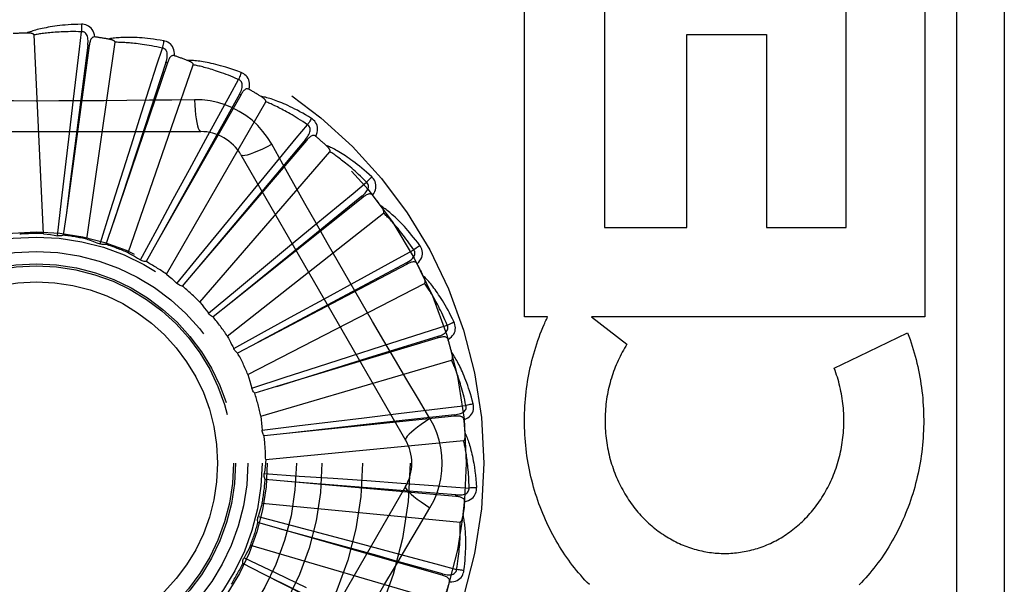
# Model space of a CAD drawing. Header units: inches. Extents: x 0 to 136, y 0 to 88.
# Tile 29 of 60: x 31.174 to 31.793, y 29.421 to 29.775. Entities that reach past the tile are written whole.
import ezdxf

# ---------------------------------------------------------------- set-up
doc = ezdxf.new("R2010")
doc.units = ezdxf.units.IN
doc.header["$LTSCALE"] = 7.48
doc.header["$MEASUREMENT"] = 0
doc.linetypes.add('HIDDEN', pattern=[0.2, 0.1, -0.1])
doc.layers.add('DOOR_ASSEMBLY', color=7, linetype='CONTINUOUS')

msp = doc.modelspace()

# ---------------------------------------------------------------- linework, layer by layer
at = {"layer": 'DOOR_ASSEMBLY', "color": 8, "linetype": 'HIDDEN'}
for p, q in [((31.76253, 29.87189), (31.76253, 29.12189)), ((31.79253, 29.87189), (31.79253, 29.12189)), ((31.49101, 29.58883), (31.49101, 29.79468)), ((31.54116, 29.79468), (31.54116, 29.6449)), ((31.69303, 29.6449), (31.69303, 29.79468)), ((31.74266, 29.79468), (31.74266, 29.58883)), ((31.1886, 29.64106), (31.18266, 29.76589)), ((31.59291, 29.76622), (31.64307, 29.76622)), ((31.59291, 29.6449), (31.59291, 29.76622)), ((31.64307, 29.76622), (31.64307, 29.6449)), ((31.21738, 29.75937), (31.20301, 29.65425)), ((31.21643, 29.7595), (31.21101, 29.71721)), ((31.2158, 29.63759), (31.23359, 29.76129)), ((31.21738, 29.75937), (31.21643, 29.7595)), ((31.26645, 29.74831), (31.23245, 29.64782)), ((31.24186, 29.62904), (31.28273, 29.74713)), ((31.26554, 29.74862), (31.25222, 29.70812)), ((31.26645, 29.74831), (31.26554, 29.74862)), ((31.20485, 29.70391), (31.20741, 29.72551)), ((31.31255, 29.72817), (31.26014, 29.63593)), ((31.31171, 29.72864), (31.29096, 29.6914)), ((31.31255, 29.72817), (31.31171, 29.72864)), ((31.26582, 29.6157), (31.32831, 29.72393)), ((31.21101, 29.71721), (31.20567, 29.6753)), ((31.24365, 29.69622), (31.25026, 29.71695)), ((31.25222, 29.70812), (31.23243, 29.64776)), ((31.08058, 29.70522), (31.28747, 29.70522)), ((31.20238, 29.68285), (31.20485, 29.70391)), ((31.2803, 29.68134), (31.29071, 29.70044)), ((31.23724, 29.67602), (31.24365, 29.69622)), ((31.35399, 29.69967), (31.28507, 29.61901)), ((31.35327, 29.70029), (31.32584, 29.66765)), ((31.35399, 29.69967), (31.35327, 29.70029)), ((31.29096, 29.6914), (31.26011, 29.63588)), ((31.28683, 29.59808), (31.36867, 29.69252)), ((31.31273, 29.69064), (31.41617, 29.51147)), ((31.19992, 29.6617), (31.20238, 29.68285)), ((31.23082, 29.65571), (31.23724, 29.67602)), ((31.27018, 29.66271), (31.2803, 29.68134)), ((31.31347, 29.65979), (31.3273, 29.67657)), ((31.20567, 29.6753), (31.203, 29.6542)), ((31.32584, 29.66765), (31.28504, 29.61896)), ((31.3893, 29.66384), (31.30636, 29.59768)), ((31.3887, 29.66459), (31.35559, 29.63772)), ((31.3893, 29.66384), (31.3887, 29.66459)), ((31.1974, 29.63975), (31.19992, 29.6617)), ((31.26004, 29.64398), (31.27018, 29.66271)), ((31.3, 29.64341), (31.31347, 29.65979)), ((31.20301, 29.65425), (31.20106, 29.64013)), ((31.22419, 29.63464), (31.23082, 29.65571)), ((31.30412, 29.57679), (31.40236, 29.65404)), ((31.23245, 29.64782), (31.22786, 29.63432)), ((31.34196, 29.63235), (31.35872, 29.64621)), ((31.54116, 29.6449), (31.59291, 29.6449)), ((31.64307, 29.6449), (31.69303, 29.6449)), ((31.24954, 29.62455), (31.26004, 29.64398)), ((31.2865, 29.62694), (31.3, 29.64341)), ((31.26014, 29.63593), (31.25308, 29.62354)), ((31.35559, 29.63772), (31.30632, 29.59764)), ((31.32564, 29.61881), (31.34196, 29.63235)), ((31.27251, 29.60984), (31.2865, 29.62694)), ((31.41719, 29.62197), (31.32323, 29.57271)), ((31.41674, 29.62282), (31.37915, 29.60271)), ((31.41719, 29.62197), (31.41674, 29.62282)), ((31.28507, 29.61901), (31.2758, 29.60818)), ((31.30926, 29.6052), (31.32564, 29.61881)), ((31.31708, 29.55262), (31.42815, 29.60988)), ((31.36474, 29.60001), (31.38382, 29.61045)), ((31.29229, 29.59105), (31.30926, 29.6052)), ((31.37915, 29.60271), (31.32317, 29.57268)), ((31.30636, 29.59768), (31.2952, 29.5888)), ((31.34615, 29.58981), (31.36474, 29.60001)), ((31.3275, 29.57954), (31.34615, 29.58981)), ((31.50547, 29.58883), (31.49101, 29.58883)), ((31.53311, 29.58883), (31.55529, 29.57158)), ((31.74266, 29.58883), (31.53311, 29.58883)), ((31.30816, 29.56886), (31.3275, 29.57954)), ((31.70139, 29.56411), (31.73175, 29.57875)), ((31.32323, 29.57271), (31.31059, 29.5661)), ((31.43664, 29.57558), (31.33506, 29.54499)), ((31.38099, 29.56395), (31.4017, 29.57059)), ((31.43637, 29.5765), (31.39565, 29.56387)), ((31.43664, 29.57558), (31.43637, 29.5765)), ((31.30828, 29.56862), (31.30816, 29.56886)), ((31.32522, 29.52643), (31.44513, 29.56164)), ((31.39565, 29.56387), (31.335, 29.54497)), ((31.36081, 29.55745), (31.38099, 29.56395)), ((31.68562, 29.55653), (31.70139, 29.56411)), ((31.34055, 29.55089), (31.36081, 29.55745)), ((31.31953, 29.54407), (31.34055, 29.55089)), ((31.33506, 29.54499), (31.3214, 29.5409)), ((31.39012, 29.52546), (31.41172, 29.52806)), ((31.44688, 29.52731), (31.4045, 29.52261)), ((31.44697, 29.52635), (31.44688, 29.52731)), ((31.4045, 29.52261), (31.34138, 29.51553)), ((31.44697, 29.52635), (31.34143, 29.51554)), ((31.34794, 29.5203), (31.36907, 29.5229)), ((31.36907, 29.5229), (31.39012, 29.52546)), ((31.32602, 29.51757), (31.34794, 29.5203)), ((31.34143, 29.51554), (31.32725, 29.51411)), ((31.32826, 29.49918), (31.45266, 29.51106)), ((31.32736, 29.49033), (31.34941, 29.48885)), ((31.34212, 29.48541), (31.32792, 29.48669)), ((31.4478, 29.47606), (31.34212, 29.48541)), ((31.34941, 29.48885), (31.37065, 29.4874)), ((31.37065, 29.4874), (31.3918, 29.48594)), ((31.3918, 29.48594), (31.4135, 29.48441)), ((31.41617, 29.4823), (31.31273, 29.30314)), ((31.32609, 29.47184), (31.45049, 29.45996)), ((31.4478, 29.47606), (31.44788, 29.47701)), ((31.33709, 29.4557), (31.32339, 29.45964)), ((31.32353, 29.46332), (31.3449, 29.4577)), ((31.43909, 29.42652), (31.33709, 29.4557)), ((31.3449, 29.4577), (31.36549, 29.45226)), ((31.36549, 29.45226), (31.38598, 29.44681)), ((31.38598, 29.44681), (31.40699, 29.4412)), ((31.31878, 29.44541), (31.43869, 29.4102)), ((31.31466, 29.43752), (31.33457, 29.42796)), ((31.32653, 29.42748), (31.31382, 29.43394)), ((31.42116, 29.37952), (31.32653, 29.42748)), ((31.33457, 29.42796), (31.35376, 29.41872)), ((31.43909, 29.42652), (31.43935, 29.42744))]:
    msp.add_line(p, q, dxfattribs=at)
for points in [[(31.21247, 29.7726), (31.21024, 29.77256), (31.20811, 29.77248), (31.20608, 29.77238), (31.20413, 29.77226), (31.20228, 29.77212), (31.20051, 29.77196), (31.19882, 29.77178), (31.19721, 29.77159), (31.19567, 29.77139), (31.1942, 29.77117), (31.1928, 29.77095), (31.19146, 29.77072), (31.19018, 29.77048), (31.18895, 29.77024), (31.18779, 29.77), (31.18667, 29.76975), (31.18561, 29.76949), (31.1846, 29.76923), (31.18363, 29.76897), (31.18272, 29.7687), (31.18184, 29.76844), (31.18101, 29.76817), (31.18022, 29.7679), (31.17946, 29.76763), (31.17874, 29.76736), (31.17806, 29.76709)], [(31.22086, 29.76463), (31.22062, 29.76597), (31.22027, 29.76719), (31.21981, 29.76829), (31.21925, 29.76926), (31.21859, 29.77011), (31.21783, 29.77083), (31.21698, 29.77142), (31.21608, 29.77189), (31.21515, 29.77223), (31.21422, 29.77245), (31.21333, 29.77258), (31.21247, 29.7726)], [(31.21247, 29.7726), (31.21251, 29.77198), (31.21253, 29.77127), (31.21255, 29.77049), (31.21255, 29.76967), (31.21255, 29.7688), (31.21253, 29.76793)], [(31.18266, 29.76589), (31.18261, 29.76606), (31.18254, 29.76621), (31.18242, 29.76634), (31.18227, 29.76645), (31.1821, 29.76655), (31.18191, 29.76664), (31.1817, 29.76671), (31.18149, 29.76678), (31.18126, 29.76684), (31.18102, 29.76689), (31.18078, 29.76693), (31.18052, 29.76697), (31.18025, 29.76701), (31.17998, 29.76704), (31.17969, 29.76706), (31.17939, 29.76708), (31.17908, 29.76709), (31.17876, 29.7671), (31.17846, 29.7671), (31.17816, 29.76709)], [(31.21253, 29.76793), (31.21068, 29.76797), (31.2089, 29.76799), (31.2072, 29.768), (31.20557, 29.76799), (31.20401, 29.76796), (31.20252, 29.76793), (31.20108, 29.76788), (31.1997, 29.76782), (31.19839, 29.76775), (31.19712, 29.76767), (31.19591, 29.76759), (31.19475, 29.7675), (31.19363, 29.7674), (31.19256, 29.7673), (31.19153, 29.7672), (31.19055, 29.76709), (31.18961, 29.76698), (31.1887, 29.76686), (31.18783, 29.76675), (31.18699, 29.76663), (31.18619, 29.76651), (31.18542, 29.76639), (31.18469, 29.76627), (31.18398, 29.76614), (31.1833, 29.76602), (31.18266, 29.76589)], [(31.20741, 29.72551), (31.2112, 29.75696), (31.21253, 29.76793)], [(31.21643, 29.7595), (31.21654, 29.76053), (31.2166, 29.76151), (31.2166, 29.76244), (31.21654, 29.76333), (31.21641, 29.76416), (31.21623, 29.76493), (31.21598, 29.76564), (31.21565, 29.76627), (31.21526, 29.7668), (31.2148, 29.76724), (31.21427, 29.76757), (31.2137, 29.76779), (31.21312, 29.76791), (31.21253, 29.76793)], [(31.22086, 29.76463), (31.2204, 29.76465), (31.21997, 29.76459), (31.21958, 29.76443), (31.21923, 29.7642), (31.21892, 29.76391), (31.21864, 29.76356), (31.2184, 29.76316), (31.21819, 29.76272), (31.21801, 29.76223), (31.21785, 29.76171), (31.21771, 29.76116), (31.21758, 29.76058), (31.21747, 29.75999), (31.21738, 29.75937)], [(31.26414, 29.76224), (31.26194, 29.76261), (31.25983, 29.76294), (31.25781, 29.76323), (31.25589, 29.76348), (31.25404, 29.76369), (31.25227, 29.76387), (31.25058, 29.76402), (31.24896, 29.76413), (31.24741, 29.76422), (31.24593, 29.76429), (31.24451, 29.76434), (31.24315, 29.76436), (31.24184, 29.76437), (31.2406, 29.76437), (31.23941, 29.76435), (31.23826, 29.76431), (31.23717, 29.76427), (31.23613, 29.7642), (31.23513, 29.76413), (31.23418, 29.76404), (31.23327, 29.76394), (31.2324, 29.76384), (31.23158, 29.76372), (31.23079, 29.7636), (31.23003, 29.76347), (31.22931, 29.76334)], [(31.23359, 29.76129), (31.23358, 29.76146), (31.23353, 29.76162), (31.23344, 29.76177), (31.23331, 29.76191), (31.23316, 29.76204), (31.23299, 29.76216), (31.23281, 29.76228), (31.23261, 29.76238), (31.2324, 29.76248), (31.23218, 29.76258), (31.23194, 29.76267), (31.2317, 29.76276), (31.23144, 29.76284), (31.23118, 29.76292), (31.2309, 29.763), (31.23061, 29.76307), (31.23031, 29.76314), (31.22999, 29.76321), (31.22966, 29.76328), (31.22932, 29.76334)], [(31.26414, 29.76224), (31.26405, 29.76162), (31.26395, 29.76092), (31.26382, 29.76016), (31.26367, 29.75935), (31.26349, 29.7585), (31.26331, 29.75764)], [(31.27087, 29.75282), (31.27088, 29.75418), (31.27077, 29.75544), (31.27053, 29.75661), (31.27016, 29.75767), (31.26967, 29.75863), (31.26906, 29.75948), (31.26834, 29.76023), (31.26755, 29.76085), (31.26669, 29.76136), (31.26582, 29.76176), (31.26497, 29.76205), (31.26414, 29.76224)], [(31.26331, 29.75764), (31.2615, 29.75803), (31.25976, 29.75839), (31.25809, 29.75871), (31.25649, 29.75901), (31.25495, 29.75928), (31.25348, 29.75953), (31.25206, 29.75975), (31.2507, 29.75995), (31.24939, 29.76014), (31.24813, 29.7603), (31.24692, 29.76045), (31.24577, 29.76058), (31.24465, 29.76069), (31.24358, 29.7608), (31.24256, 29.76089), (31.24157, 29.76097), (31.24062, 29.76104), (31.23971, 29.7611), (31.23883, 29.76115), (31.23799, 29.76119), (31.23718, 29.76123), (31.2364, 29.76125), (31.23566, 29.76127), (31.23494, 29.76128), (31.23425, 29.76129), (31.23359, 29.76129)], [(31.25026, 29.71695), (31.25993, 29.74712), (31.26331, 29.75764)], [(31.26554, 29.74862), (31.26585, 29.74961), (31.26609, 29.75056), (31.26626, 29.75148), (31.26637, 29.75236), (31.26641, 29.7532), (31.26637, 29.75399), (31.26626, 29.75473), (31.26606, 29.75541), (31.26578, 29.75601), (31.2654, 29.75653), (31.26495, 29.75695), (31.26443, 29.75728), (31.26388, 29.75751), (31.26331, 29.75764)], [(31.27087, 29.75282), (31.27042, 29.75293), (31.26999, 29.75294), (31.26957, 29.75287), (31.26918, 29.75271), (31.26882, 29.75248), (31.26849, 29.75219), (31.26817, 29.75185), (31.26788, 29.75145), (31.26761, 29.751), (31.26735, 29.75052), (31.26711, 29.75001), (31.26688, 29.74947), (31.26666, 29.7489), (31.26645, 29.74831)], [(31.31291, 29.74228), (31.31082, 29.74307), (31.30881, 29.74379), (31.30689, 29.74445), (31.30504, 29.74506), (31.30327, 29.74562), (31.30156, 29.74613), (31.29993, 29.74659), (31.29836, 29.74702), (31.29686, 29.7474), (31.29541, 29.74775), (31.29403, 29.74806), (31.2927, 29.74834), (31.29142, 29.7486), (31.2902, 29.74883), (31.28902, 29.74903), (31.2879, 29.74922), (31.28681, 29.74938), (31.28578, 29.74951), (31.28479, 29.74963), (31.28383, 29.74972), (31.28292, 29.7498), (31.28205, 29.74986), (31.28122, 29.7499), (31.28042, 29.74993), (31.27965, 29.74995), (31.27891, 29.74995)], [(31.28273, 29.74713), (31.28276, 29.7473), (31.28274, 29.74747), (31.28268, 29.74764), (31.28258, 29.7478), (31.28246, 29.74795), (31.28231, 29.7481), (31.28216, 29.74825), (31.28198, 29.74839), (31.28179, 29.74853), (31.28159, 29.74866), (31.28138, 29.7488), (31.28115, 29.74893), (31.28092, 29.74906), (31.28067, 29.74919), (31.28041, 29.74932), (31.28014, 29.74944), (31.27986, 29.74957), (31.27956, 29.7497), (31.27928, 29.74981), (31.279, 29.74992)], [(31.31122, 29.73792), (31.30952, 29.73865), (31.30788, 29.73933), (31.30631, 29.73996), (31.30479, 29.74056), (31.30333, 29.74112), (31.30193, 29.74164), (31.30058, 29.74213), (31.29928, 29.74258), (31.29803, 29.74301), (31.29682, 29.74341), (31.29567, 29.74378), (31.29455, 29.74413), (31.29348, 29.74445), (31.29245, 29.74476), (31.29146, 29.74504), (31.29051, 29.74531), (31.28959, 29.74556), (31.2887, 29.74579), (31.28785, 29.74601), (31.28704, 29.74621), (31.28625, 29.74639), (31.28549, 29.74656), (31.28476, 29.74672), (31.28406, 29.74687), (31.28338, 29.74701), (31.28273, 29.74713)], [(31.29071, 29.70044), (31.30591, 29.72823), (31.31122, 29.73792)], [(31.31291, 29.74228), (31.31271, 29.74169), (31.31247, 29.74103), (31.3122, 29.74031), (31.3119, 29.73954), (31.31157, 29.73873), (31.31122, 29.73792)], [(31.31171, 29.72864), (31.3122, 29.72956), (31.31261, 29.73045), (31.31296, 29.73132), (31.31323, 29.73216), (31.31343, 29.73297), (31.31354, 29.73376), (31.31357, 29.73451), (31.31351, 29.73522), (31.31334, 29.73586), (31.31307, 29.73644), (31.3127, 29.73694), (31.31226, 29.73736), (31.31176, 29.73769), (31.31122, 29.73792)], [(31.31773, 29.73177), (31.31801, 29.7331), (31.31814, 29.73435), (31.31812, 29.73554), (31.31796, 29.73666), (31.31766, 29.7377), (31.31722, 29.73865), (31.31666, 29.73951), (31.31599, 29.74028), (31.31525, 29.74094), (31.31447, 29.74149), (31.31369, 29.74194), (31.31291, 29.74228)], [(31.31774, 29.73176), (31.31731, 29.73195), (31.31689, 29.73205), (31.31647, 29.73205), (31.31606, 29.73197), (31.31566, 29.73182), (31.31528, 29.7316), (31.31491, 29.73131), (31.31454, 29.73098), (31.31419, 29.73059), (31.31385, 29.73017), (31.31351, 29.72971), (31.31319, 29.72922), (31.31286, 29.72871), (31.31255, 29.72817)], [(31.28349, 29.72524), (31.26932, 29.72503), (31.25519, 29.72487), (31.24099, 29.72472), (31.22677, 29.72459), (31.21254, 29.7245), (31.19832, 29.72443), (31.18408, 29.72442), (31.16984, 29.72443), (31.1556, 29.7245), (31.14137, 29.72459), (31.12716, 29.72472), (31.11295, 29.72487), (31.09879, 29.72503), (31.08457, 29.72524)], [(31.33206, 29.6972), (31.32946, 29.70139), (31.32652, 29.70532), (31.32325, 29.70895), (31.31967, 29.71228), (31.3158, 29.71528), (31.31167, 29.71792), (31.30732, 29.72017), (31.30279, 29.72203), (31.29811, 29.72348), (31.29332, 29.7245), (31.28844, 29.72509), (31.28349, 29.72524)], [(31.28349, 29.72524), (31.28368, 29.72186), (31.28393, 29.71867), (31.28424, 29.71579), (31.28459, 29.71319), (31.28499, 29.71088), (31.28543, 29.70892), (31.2859, 29.70733), (31.28641, 29.70617), (31.28693, 29.70546), (31.28747, 29.70522)], [(31.35702, 29.71346), (31.35512, 29.71462), (31.35328, 29.71571), (31.35152, 29.71673), (31.34982, 29.71768), (31.34818, 29.71856), (31.34661, 29.71938), (31.34509, 29.72015), (31.34363, 29.72086), (31.34223, 29.72152), (31.34088, 29.72213), (31.33957, 29.7227), (31.33832, 29.72323), (31.33712, 29.72372), (31.33596, 29.72418), (31.33484, 29.72461), (31.33377, 29.725), (31.33274, 29.72536), (31.33175, 29.72569), (31.3308, 29.72599), (31.32988, 29.72626), (31.329, 29.72651), (31.32815, 29.72673), (31.32734, 29.72693), (31.32656, 29.72712), (31.32581, 29.72728), (31.32509, 29.72742)], [(31.32831, 29.72393), (31.32837, 29.72409), (31.32838, 29.72426), (31.32835, 29.72444), (31.32828, 29.72461), (31.32819, 29.72479), (31.32808, 29.72496), (31.32795, 29.72513), (31.32781, 29.72531), (31.32765, 29.72548), (31.32748, 29.72565), (31.32729, 29.72582), (31.3271, 29.72599), (31.32689, 29.72617), (31.32667, 29.72634), (31.32644, 29.72651), (31.3262, 29.72669), (31.32595, 29.72687), (31.32568, 29.72705), (31.3254, 29.72723), (31.3251, 29.72742)], [(31.35454, 29.70949), (31.35301, 29.71053), (31.35153, 29.71151), (31.3501, 29.71243), (31.34872, 29.7133), (31.3474, 29.71413), (31.34612, 29.7149), (31.34488, 29.71564), (31.34369, 29.71633), (31.34255, 29.71699), (31.34144, 29.71761), (31.34037, 29.71819), (31.33935, 29.71874), (31.33836, 29.71926), (31.3374, 29.71976), (31.33648, 29.72023), (31.3356, 29.72067), (31.33474, 29.72109), (31.33392, 29.72148), (31.33312, 29.72185), (31.33236, 29.72221), (31.33162, 29.72254), (31.33091, 29.72285), (31.33022, 29.72315), (31.32956, 29.72342), (31.32892, 29.72368), (31.32831, 29.72393)], [(31.35702, 29.71346), (31.35671, 29.71292), (31.35636, 29.71231), (31.35595, 29.71165), (31.35551, 29.71095), (31.35503, 29.71023), (31.35454, 29.70949)], [(31.35977, 29.70222), (31.36029, 29.70347), (31.36065, 29.70468), (31.36086, 29.70585), (31.36092, 29.70698), (31.36082, 29.70805), (31.36057, 29.70907), (31.36018, 29.71002), (31.35967, 29.7109), (31.35907, 29.71169), (31.35841, 29.71239), (31.35773, 29.71297), (31.35702, 29.71346)], [(31.3273, 29.67657), (31.34749, 29.70099), (31.35454, 29.70949)], [(31.35326, 29.70029), (31.35391, 29.7011), (31.35449, 29.70189), (31.355, 29.70268), (31.35542, 29.70345), (31.35577, 29.70422), (31.35603, 29.70497), (31.3562, 29.7057), (31.35627, 29.7064), (31.35623, 29.70707), (31.35607, 29.70769), (31.35581, 29.70825), (31.35545, 29.70875), (31.35503, 29.70916), (31.35454, 29.7095)], [(31.35977, 29.70221), (31.35939, 29.70248), (31.359, 29.70265), (31.35858, 29.70274), (31.35816, 29.70274), (31.35774, 29.70266), (31.35733, 29.70252), (31.35691, 29.70231), (31.35649, 29.70205), (31.35607, 29.70173), (31.35565, 29.70138), (31.35524, 29.701), (31.35482, 29.70058), (31.35441, 29.70014), (31.35399, 29.69967)], [(31.31273, 29.69064), (31.31319, 29.6903), (31.31403, 29.69019), (31.31522, 29.69031), (31.31675, 29.69066), (31.31862, 29.69123), (31.32081, 29.69202), (31.32328, 29.69303), (31.32601, 29.69424), (31.32896, 29.69564), (31.33206, 29.6972)], [(31.43152, 29.52493), (31.42425, 29.5371), (31.41705, 29.54925), (31.40982, 29.56148), (31.4026, 29.57372), (31.39541, 29.586), (31.38823, 29.59829), (31.3811, 29.61061), (31.37399, 29.62295), (31.36693, 29.63531), (31.35989, 29.64768), (31.3529, 29.66005), (31.34592, 29.67243), (31.33899, 29.68478), (31.33206, 29.6972)], [(31.39488, 29.6768), (31.39323, 29.67831), (31.39164, 29.67972), (31.3901, 29.68106), (31.38861, 29.68231), (31.38717, 29.68349), (31.38578, 29.68459), (31.38443, 29.68563), (31.38314, 29.6866), (31.38188, 29.68752), (31.38067, 29.68838), (31.3795, 29.68918), (31.37837, 29.68994), (31.37728, 29.69065), (31.37623, 29.69132), (31.37522, 29.69195), (31.37424, 29.69254), (31.37329, 29.69309), (31.37238, 29.6936), (31.3715, 29.69407), (31.37065, 29.69451), (31.36984, 29.69492), (31.36905, 29.6953), (31.36829, 29.69565), (31.36756, 29.69598), (31.36685, 29.69628), (31.36617, 29.69656)], [(31.36867, 29.69252), (31.36876, 29.69267), (31.3688, 29.69283), (31.36881, 29.69301), (31.36877, 29.6932), (31.36872, 29.69339), (31.36864, 29.69358), (31.36855, 29.69377), (31.36844, 29.69397), (31.36831, 29.69417), (31.36818, 29.69437), (31.36803, 29.69457), (31.36787, 29.69478), (31.3677, 29.69499), (31.36752, 29.6952), (31.36733, 29.69541), (31.36713, 29.69563), (31.36691, 29.69585), (31.36668, 29.69608), (31.36644, 29.69632), (31.36618, 29.69655)], [(31.3917, 29.67338), (31.39039, 29.67469), (31.38912, 29.67593), (31.38789, 29.67711), (31.3867, 29.67822), (31.38556, 29.67928), (31.38445, 29.68029), (31.38337, 29.68124), (31.38234, 29.68215), (31.38134, 29.68301), (31.38037, 29.68383), (31.37943, 29.6846), (31.37853, 29.68534), (31.37765, 29.68604), (31.37681, 29.6867), (31.376, 29.68734), (31.37521, 29.68794), (31.37445, 29.68851), (31.37371, 29.68906), (31.373, 29.68957), (31.37232, 29.69006), (31.37166, 29.69053), (31.37102, 29.69097), (31.3704, 29.69139), (31.3698, 29.69179), (31.36923, 29.69216), (31.36867, 29.69252)], [(31.39488, 29.6768), (31.39448, 29.67633), (31.39401, 29.6758), (31.39349, 29.67523), (31.39292, 29.67463), (31.39232, 29.67401), (31.3917, 29.67338)], [(31.39545, 29.66525), (31.3962, 29.66638), (31.39679, 29.6675), (31.39722, 29.66861), (31.39748, 29.66971), (31.39759, 29.67078), (31.39754, 29.67182), (31.39733, 29.67284), (31.397, 29.6738), (31.39656, 29.67468), (31.39604, 29.67549), (31.39548, 29.67619), (31.39488, 29.6768)], [(31.35872, 29.64621), (31.38317, 29.66636), (31.3917, 29.67338)], [(31.3887, 29.66459), (31.38949, 29.66526), (31.39021, 29.66593), (31.39085, 29.6666), (31.39142, 29.66728), (31.3919, 29.66797), (31.3923, 29.66866), (31.39261, 29.66934), (31.39281, 29.67002), (31.39289, 29.67068), (31.39286, 29.67132), (31.3927, 29.67192), (31.39245, 29.67248), (31.39211, 29.67296), (31.39169, 29.67338)], [(31.39545, 29.66524), (31.39513, 29.66558), (31.39478, 29.66582), (31.39439, 29.66598), (31.39397, 29.66606), (31.39355, 29.66607), (31.39311, 29.666), (31.39266, 29.66588), (31.3922, 29.6657), (31.39173, 29.66547), (31.39125, 29.66521), (31.39077, 29.66491), (31.39028, 29.66457), (31.38979, 29.66422), (31.3893, 29.66384)], [(31.42512, 29.63365), (31.42379, 29.63544), (31.42249, 29.63713), (31.42123, 29.63873), (31.42, 29.64024), (31.41881, 29.64167), (31.41766, 29.64302), (31.41653, 29.64429), (31.41544, 29.64549), (31.41438, 29.64663), (31.41336, 29.6477), (31.41236, 29.64871), (31.41139, 29.64967), (31.41046, 29.65058), (31.40955, 29.65143), (31.40868, 29.65224), (31.40783, 29.653), (31.407, 29.65372), (31.40621, 29.6544), (31.40543, 29.65503), (31.40468, 29.65562), (31.40396, 29.65618), (31.40326, 29.6567), (31.40258, 29.65719), (31.40192, 29.65765), (31.40128, 29.65808), (31.40067, 29.65848)], [(31.40236, 29.65404), (31.40247, 29.65417), (31.40255, 29.65432), (31.40258, 29.6545), (31.40259, 29.65468), (31.40257, 29.65488), (31.40253, 29.65508), (31.40247, 29.65529), (31.4024, 29.65551), (31.40232, 29.65572), (31.40222, 29.65595), (31.40212, 29.65618), (31.402, 29.65641), (31.40187, 29.65665), (31.40173, 29.65689), (31.40159, 29.65713), (31.40143, 29.65739), (31.40126, 29.65765), (31.40108, 29.65791), (31.4009, 29.65816), (31.40073, 29.6584)], [(31.42135, 29.63089), (31.42031, 29.63242), (31.41929, 29.63388), (31.41831, 29.63527), (31.41736, 29.63659), (31.41643, 29.63785), (31.41553, 29.63904), (31.41466, 29.64018), (31.41382, 29.64127), (31.41299, 29.6423), (31.4122, 29.64329), (31.41143, 29.64423), (31.41068, 29.64512), (31.40995, 29.64598), (31.40925, 29.64679), (31.40857, 29.64757), (31.40791, 29.6483), (31.40727, 29.64901), (31.40665, 29.64968), (31.40606, 29.65033), (31.40548, 29.65094), (31.40491, 29.65152), (31.40437, 29.65207), (31.40384, 29.6526), (31.40333, 29.65311), (31.40284, 29.65359), (31.40236, 29.65404)], [(31.1886, 29.64106), (31.19081, 29.64079), (31.19301, 29.64047), (31.19521, 29.64013), (31.1974, 29.63975)], [(31.20106, 29.64013), (31.20047, 29.63992), (31.19987, 29.63977), (31.19925, 29.63968), (31.19862, 29.63964), (31.19801, 29.63967), (31.1974, 29.63975)], [(31.2158, 29.63759), (31.21792, 29.6369), (31.22003, 29.63618), (31.22212, 29.63542), (31.22419, 29.63464)], [(31.22786, 29.63432), (31.22724, 29.63422), (31.22663, 29.63419), (31.226, 29.63422), (31.22538, 29.6343), (31.22478, 29.63444), (31.22419, 29.63464)], [(31.42512, 29.63365), (31.42463, 29.63326), (31.42407, 29.63283), (31.42346, 29.63237), (31.42279, 29.63189), (31.42208, 29.63139), (31.42135, 29.63089)], [(31.42349, 29.62219), (31.42444, 29.62316), (31.42523, 29.62415), (31.42586, 29.62516), (31.42633, 29.62619), (31.42664, 29.62722), (31.42678, 29.62826), (31.42678, 29.62929), (31.42663, 29.63029), (31.42637, 29.63125), (31.42601, 29.63214), (31.42559, 29.63293), (31.42512, 29.63365)], [(31.24186, 29.62904), (31.24381, 29.62796), (31.24574, 29.62685), (31.24765, 29.62571), (31.24954, 29.62455)], [(31.38382, 29.61045), (31.41164, 29.62561), (31.42135, 29.63089)], [(31.41674, 29.62282), (31.41764, 29.62333), (31.41848, 29.62385), (31.41924, 29.62439), (31.41992, 29.62495), (31.42052, 29.62554), (31.42104, 29.62614), (31.42148, 29.62675), (31.4218, 29.62738), (31.42201, 29.62801), (31.4221, 29.62864), (31.42206, 29.62927), (31.42191, 29.62986), (31.42167, 29.6304), (31.42134, 29.63089)], [(31.25308, 29.62354), (31.25245, 29.62356), (31.25184, 29.62365), (31.25123, 29.62379), (31.25064, 29.62399), (31.25007, 29.62424), (31.24954, 29.62455)], [(31.42349, 29.62219), (31.42324, 29.62258), (31.42294, 29.62288), (31.42259, 29.62312), (31.42219, 29.62327), (31.42178, 29.62336), (31.42134, 29.62338), (31.42087, 29.62334), (31.42038, 29.62325), (31.41988, 29.62312), (31.41936, 29.62295), (31.41883, 29.62274), (31.41829, 29.62251), (31.41774, 29.62225), (31.41719, 29.62197)], [(31.26582, 29.6157), (31.26753, 29.61427), (31.26922, 29.61282), (31.27088, 29.61134), (31.27251, 29.60984)], [(31.44664, 29.58555), (31.44567, 29.58756), (31.44472, 29.58947), (31.44379, 29.59127), (31.44287, 29.59299), (31.44197, 29.59462), (31.44109, 29.59616), (31.44023, 29.59763), (31.43938, 29.59901), (31.43856, 29.60033), (31.43775, 29.60158), (31.43697, 29.60276), (31.4362, 29.60388), (31.43545, 29.60495), (31.43473, 29.60596), (31.43402, 29.60692), (31.43333, 29.60783), (31.43266, 29.60869), (31.432, 29.6095), (31.43136, 29.61027), (31.43074, 29.611), (31.43013, 29.61168), (31.42954, 29.61232), (31.42897, 29.61293), (31.42841, 29.61351), (31.42786, 29.61405), (31.42733, 29.61456)], [(31.42815, 29.60988), (31.42829, 29.60999), (31.42839, 29.61012), (31.42846, 29.61029), (31.4285, 29.61047), (31.42852, 29.61067), (31.42852, 29.61087), (31.42851, 29.61109), (31.42848, 29.61131), (31.42844, 29.61154), (31.42838, 29.61178), (31.42832, 29.61202), (31.42825, 29.61228), (31.42817, 29.61253), (31.42808, 29.61279), (31.42798, 29.61306), (31.42788, 29.61334), (31.42776, 29.61363), (31.42763, 29.61393), (31.42749, 29.61423), (31.42734, 29.61455)], [(31.2758, 29.60818), (31.27519, 29.60832), (31.27461, 29.60852), (31.27403, 29.60878), (31.27349, 29.60909), (31.27298, 29.60944), (31.27251, 29.60984)], [(31.44242, 29.58355), (31.44169, 29.58525), (31.44097, 29.58688), (31.44027, 29.58843), (31.43958, 29.58991), (31.43891, 29.59132), (31.43825, 29.59266), (31.43761, 29.59395), (31.43699, 29.59517), (31.43638, 29.59634), (31.43578, 29.59746), (31.4352, 29.59853), (31.43464, 29.59955), (31.43409, 29.60053), (31.43355, 29.60146), (31.43303, 29.60235), (31.43252, 29.6032), (31.43203, 29.60401), (31.43155, 29.60479), (31.43108, 29.60553), (31.43063, 29.60624), (31.43019, 29.60692), (31.42976, 29.60757), (31.42934, 29.60819), (31.42893, 29.60878), (31.42854, 29.60934), (31.42815, 29.60988)], [(31.28683, 29.59808), (31.28824, 29.59635), (31.28962, 29.5946), (31.29097, 29.59284), (31.29229, 29.59105)], [(31.2952, 29.5888), (31.29463, 29.58906), (31.2941, 29.58936), (31.29358, 29.58972), (31.29311, 29.59013), (31.29268, 29.59057), (31.29229, 29.59105)], [(31.4017, 29.57059), (31.43189, 29.58021), (31.44242, 29.58355)], [(31.43637, 29.5765), (31.43735, 29.57683), (31.43827, 29.57719), (31.43912, 29.57758), (31.43989, 29.578), (31.4406, 29.57845), (31.44122, 29.57894), (31.44176, 29.57947), (31.4422, 29.58002), (31.44252, 29.5806), (31.44273, 29.58121), (31.44281, 29.58182), (31.44278, 29.58244), (31.44265, 29.58302), (31.44242, 29.58356)], [(31.44664, 29.58555), (31.4461, 29.58526), (31.44546, 29.58494), (31.44477, 29.58461), (31.44402, 29.58426), (31.44323, 29.58391), (31.44242, 29.58355)], [(31.44288, 29.57461), (31.444, 29.57538), (31.44496, 29.5762), (31.44577, 29.57708), (31.44642, 29.57799), (31.44692, 29.57895), (31.44726, 29.57994), (31.44745, 29.58095), (31.4475, 29.58197), (31.44741, 29.58296), (31.44723, 29.5839), (31.44698, 29.58476), (31.44664, 29.58555)], [(31.49728, 29.47975), (31.49667, 29.48186), (31.49608, 29.48399), (31.49553, 29.48614), (31.495, 29.48829), (31.49451, 29.49046), (31.49405, 29.49264), (31.49362, 29.49483), (31.49322, 29.49702), (31.49285, 29.49923), (31.49251, 29.50144), (31.49221, 29.50365), (31.49193, 29.50587), (31.49169, 29.5081), (31.49149, 29.51032), (31.49131, 29.51256), (31.49117, 29.51479), (31.49105, 29.51703), (31.49098, 29.51928), (31.49093, 29.52152), (31.49091, 29.52376), (31.49093, 29.52601), (31.49098, 29.52825), (31.49107, 29.53049), (31.49118, 29.53273), (31.49133, 29.53496), (31.49151, 29.5372), (31.49172, 29.53943), (31.49197, 29.54165), (31.49224, 29.54387), (31.49255, 29.54608), (31.49289, 29.54828), (31.49326, 29.55048), (31.49367, 29.55266), (31.4941, 29.55484), (31.49456, 29.55701), (31.49506, 29.55917), (31.49559, 29.56131), (31.49614, 29.56345), (31.49673, 29.56558), (31.49735, 29.56769), (31.49799, 29.56979), (31.49867, 29.57188), (31.49937, 29.57396), (31.50011, 29.57602), (31.50087, 29.57806), (31.50166, 29.58008), (31.50247, 29.58209), (31.50332, 29.58408)], [(31.50332, 29.58408), (31.50366, 29.58488), (31.50402, 29.58567), (31.50437, 29.58647), (31.50474, 29.58726), (31.5051, 29.58804), (31.50547, 29.58883)], [(31.30412, 29.57679), (31.30483, 29.57549), (31.30552, 29.57418), (31.3062, 29.57286), (31.30687, 29.57153), (31.30752, 29.5702), (31.30816, 29.56886)], [(31.73175, 29.57875), (31.73252, 29.5767), (31.73325, 29.57464), (31.73396, 29.57257), (31.73464, 29.57047), (31.7353, 29.56836), (31.73592, 29.56623), (31.73651, 29.56409), (31.73708, 29.56194), (31.73761, 29.55977), (31.73811, 29.5576), (31.73858, 29.55541), (31.73903, 29.55322), (31.73943, 29.55102), (31.73981, 29.54881), (31.74016, 29.54659), (31.74047, 29.54436), (31.74075, 29.54213), (31.74101, 29.53989), (31.74122, 29.53765), (31.74141, 29.5354), (31.74156, 29.53315), (31.74168, 29.53089), (31.74177, 29.52864), (31.74183, 29.52638), (31.74185, 29.52412), (31.74184, 29.52186), (31.7418, 29.5196), (31.74173, 29.51734), (31.74162, 29.51508), (31.74148, 29.51282), (31.74131, 29.51057), (31.74111, 29.50832), (31.74087, 29.50608), (31.7406, 29.50384), (31.7403, 29.50161), (31.73997, 29.49938), (31.73961, 29.49717), (31.73921, 29.49496), (31.73879, 29.49276), (31.73833, 29.49058), (31.73784, 29.4884), (31.73732, 29.48623), (31.73677, 29.48408), (31.73619, 29.48194), (31.73558, 29.47981), (31.73495, 29.47769), (31.73428, 29.47559), (31.73358, 29.47351), (31.73286, 29.47144), (31.73211, 29.46938), (31.73133, 29.46735), (31.73052, 29.46533), (31.72969, 29.46333), (31.72883, 29.46135), (31.72794, 29.45939), (31.72703, 29.45745), (31.72609, 29.45552), (31.72513, 29.45362), (31.72414, 29.45174), (31.72313, 29.44989), (31.7221, 29.44805), (31.72105, 29.44624), (31.71997, 29.44445), (31.71887, 29.44269), (31.71775, 29.44095), (31.71661, 29.43923), (31.71545, 29.43754), (31.71427, 29.43587), (31.71307, 29.43423), (31.71184, 29.43261), (31.7106, 29.43101), (31.70934, 29.42944), (31.70806, 29.42789), (31.70676, 29.42637), (31.70544, 29.42487), (31.70411, 29.4234), (31.70276, 29.42195), (31.70139, 29.42053)], [(31.44288, 29.5746), (31.44271, 29.57503), (31.44247, 29.57539), (31.44216, 29.57569), (31.44181, 29.57591), (31.44142, 29.57608), (31.44099, 29.57618), (31.44052, 29.57623), (31.44003, 29.57624), (31.43951, 29.5762), (31.43897, 29.57613), (31.43841, 29.57603), (31.43783, 29.5759), (31.43725, 29.57576), (31.43664, 29.57558)], [(31.55529, 29.57158), (31.55454, 29.57037), (31.5538, 29.56913), (31.55308, 29.56788), (31.55237, 29.56661), (31.55169, 29.56533), (31.55102, 29.56402), (31.55038, 29.56271), (31.54975, 29.56137), (31.54914, 29.56002), (31.54856, 29.55866), (31.548, 29.55729), (31.54746, 29.5559), (31.54694, 29.55451), (31.54645, 29.5531), (31.54598, 29.55169), (31.54553, 29.55026), (31.5451, 29.54883), (31.5447, 29.54738), (31.54432, 29.54593), (31.54397, 29.54446), (31.54363, 29.54299), (31.54333, 29.54151), (31.54304, 29.54002), (31.54279, 29.53853), (31.54255, 29.53702), (31.54234, 29.53552), (31.54216, 29.53401), (31.542, 29.53249), (31.54187, 29.53098), (31.54176, 29.52946), (31.54167, 29.52793), (31.54161, 29.52641), (31.54158, 29.52488), (31.54157, 29.52335), (31.54159, 29.52182), (31.54163, 29.52029), (31.5417, 29.51876), (31.5418, 29.51723), (31.54191, 29.51571), (31.54206, 29.51419), (31.54223, 29.51267), (31.54242, 29.51116), (31.54264, 29.50965), (31.54288, 29.50815), (31.54315, 29.50665), (31.54345, 29.50516), (31.54376, 29.50368), (31.5441, 29.50221), (31.54447, 29.50074), (31.54486, 29.49928), (31.54527, 29.49783), (31.54571, 29.49639), (31.54617, 29.49496), (31.54665, 29.49354), (31.54715, 29.49213), (31.54768, 29.49074), (31.54823, 29.48936), (31.5488, 29.48799), (31.54939, 29.48663), (31.55, 29.48529), (31.55063, 29.48397), (31.55129, 29.48266), (31.55196, 29.48136), (31.55265, 29.48008), (31.55336, 29.47882), (31.55409, 29.47758), (31.55483, 29.47635), (31.5556, 29.47514), (31.55638, 29.47395), (31.55717, 29.47278), (31.55799, 29.47162), (31.55881, 29.47049), (31.55966, 29.46938), (31.56052, 29.46828), (31.56139, 29.46721), (31.56228, 29.46616), (31.56318, 29.46512), (31.5641, 29.4641), (31.56503, 29.4631), (31.56598, 29.46212), (31.56694, 29.46116), (31.56791, 29.46023), (31.5689, 29.45931), (31.56989, 29.45841), (31.5709, 29.45754), (31.57191, 29.45668), (31.57294, 29.45585), (31.57398, 29.45504), (31.57502, 29.45426), (31.57608, 29.45349), (31.57714, 29.45274), (31.57822, 29.45202), (31.5793, 29.45131), (31.5804, 29.45063), (31.58151, 29.44996), (31.58262, 29.44932), (31.58374, 29.4487), (31.58487, 29.4481), (31.586, 29.44753), (31.58714, 29.44697), (31.58829, 29.44644), (31.58944, 29.44593), (31.59059, 29.44544), (31.59175, 29.44498), (31.59291, 29.44454), (31.59408, 29.44411), (31.59526, 29.44371), (31.59644, 29.44333), (31.59763, 29.44298), (31.59882, 29.44264), (31.60002, 29.44232), (31.60122, 29.44203), (31.60242, 29.44176), (31.60362, 29.44151), (31.60483, 29.44129), (31.60604, 29.44108), (31.60724, 29.4409), (31.60845, 29.44074), (31.60965, 29.4406), (31.61086, 29.44048), (31.61207, 29.44039), (31.61328, 29.44031), (31.6145, 29.44026), (31.61572, 29.44023), (31.61693, 29.44023), (31.61815, 29.44024), (31.61937, 29.44027), (31.62059, 29.44033), (31.62181, 29.44041), (31.62302, 29.44051), (31.62423, 29.44063), (31.62544, 29.44078), (31.62664, 29.44094), (31.62784, 29.44113), (31.62903, 29.44134), (31.63023, 29.44157), (31.63142, 29.44182), (31.63262, 29.4421), (31.63381, 29.44239), (31.635, 29.44271), (31.63618, 29.44305), (31.63737, 29.44341), (31.63854, 29.4438), (31.63972, 29.4442), (31.64088, 29.44463), (31.64204, 29.44508), (31.64319, 29.44555), (31.64434, 29.44604), (31.64548, 29.44655), (31.64661, 29.44708), (31.64774, 29.44764), (31.64886, 29.44821), (31.64997, 29.44881), (31.65108, 29.44944), (31.65218, 29.45008), (31.65328, 29.45075), (31.65437, 29.45143), (31.65545, 29.45214), (31.65652, 29.45287), (31.65758, 29.45362), (31.65863, 29.4544), (31.65967, 29.45519), (31.6607, 29.456), (31.66171, 29.45683), (31.66272, 29.45769), (31.66371, 29.45856), (31.6647, 29.45946), (31.66568, 29.46038), (31.66664, 29.46132), (31.66759, 29.46228), (31.66853, 29.46326), (31.66946, 29.46427), (31.67038, 29.46529), (31.67128, 29.46634), (31.67217, 29.4674), (31.67304, 29.46849), (31.67389, 29.46959), (31.67474, 29.47072), (31.67556, 29.47186), (31.67637, 29.47302), (31.67716, 29.47419), (31.67793, 29.47539), (31.67869, 29.4766), (31.67943, 29.47784), (31.68015, 29.47909), (31.68086, 29.48035), (31.68154, 29.48163), (31.68221, 29.48293), (31.68285, 29.48425), (31.68348, 29.48558), (31.68408, 29.48692), (31.68466, 29.48827), (31.68523, 29.48964), (31.68577, 29.49103), (31.68628, 29.49242), (31.68678, 29.49383), (31.68725, 29.49525), (31.6877, 29.49668), (31.68813, 29.49812)], [(31.31059, 29.5661), (31.31012, 29.56643), (31.30968, 29.5668), (31.30927, 29.56721), (31.3089, 29.56765), (31.30857, 29.56812), (31.30828, 29.56862)], [(31.44513, 29.56164), (31.44528, 29.56172), (31.44541, 29.56183), (31.4455, 29.56198), (31.44558, 29.56215), (31.44564, 29.56234), (31.44567, 29.56254), (31.4457, 29.56276), (31.44571, 29.56298), (31.44572, 29.56322), (31.44571, 29.56346), (31.4457, 29.56371), (31.44567, 29.56397), (31.44564, 29.56424), (31.44561, 29.56451), (31.44556, 29.5648), (31.44551, 29.56509), (31.44545, 29.5654), (31.44538, 29.56571), (31.44531, 29.56601), (31.44523, 29.56629)], [(31.45868, 29.53425), (31.45811, 29.5364), (31.45753, 29.53846), (31.45696, 29.54041), (31.45638, 29.54227), (31.45581, 29.54404), (31.45523, 29.54572), (31.45466, 29.54732), (31.4541, 29.54884), (31.45354, 29.55029), (31.45298, 29.55167), (31.45243, 29.55298), (31.45189, 29.55422), (31.45136, 29.55541), (31.45084, 29.55654), (31.45032, 29.55762), (31.44982, 29.55864), (31.44932, 29.55962), (31.44883, 29.56054), (31.44835, 29.56141), (31.44787, 29.56224), (31.44741, 29.56303), (31.44695, 29.56377), (31.4465, 29.56448), (31.44606, 29.56515), (31.44563, 29.56579), (31.44521, 29.56639)], [(31.45415, 29.53309), (31.45375, 29.53489), (31.45336, 29.53663), (31.45296, 29.53828), (31.45257, 29.53986), (31.45217, 29.54137), (31.45179, 29.54282), (31.4514, 29.5442), (31.45102, 29.54552), (31.45064, 29.54679), (31.45027, 29.548), (31.4499, 29.54916), (31.44954, 29.55027), (31.44918, 29.55133), (31.44883, 29.55234), (31.44849, 29.55332), (31.44815, 29.55425), (31.44782, 29.55514), (31.4475, 29.556), (31.44718, 29.55681), (31.44687, 29.5576), (31.44656, 29.55835), (31.44626, 29.55906), (31.44597, 29.55975), (31.44568, 29.56041), (31.4454, 29.56104), (31.44513, 29.56164)], [(31.31708, 29.55262), (31.31774, 29.55049), (31.31837, 29.54836), (31.31897, 29.54622), (31.31953, 29.54407)], [(31.68813, 29.49812), (31.68854, 29.49957), (31.68892, 29.50104), (31.68928, 29.50251), (31.68961, 29.50399), (31.68992, 29.50548), (31.69021, 29.50698), (31.69047, 29.50848), (31.69071, 29.50999), (31.69092, 29.5115), (31.69111, 29.51302), (31.69127, 29.51454), (31.6914, 29.51606), (31.69152, 29.51759), (31.6916, 29.51912), (31.69166, 29.52066), (31.6917, 29.52219), (31.69171, 29.52373), (31.69169, 29.52527), (31.69165, 29.5268), (31.69158, 29.52834), (31.69149, 29.52987), (31.69137, 29.5314), (31.69123, 29.53293), (31.69106, 29.53445), (31.69087, 29.53597), (31.69065, 29.53749), (31.69041, 29.539), (31.69014, 29.54051), (31.68985, 29.54201), (31.68953, 29.54351), (31.68919, 29.54499), (31.68882, 29.54648), (31.68843, 29.54795), (31.68802, 29.54941), (31.68758, 29.55086), (31.68712, 29.55229), (31.68664, 29.55372), (31.68614, 29.55513), (31.68562, 29.55653)], [(31.3214, 29.5409), (31.32097, 29.54135), (31.32058, 29.54183), (31.32024, 29.54236), (31.31995, 29.54291), (31.31971, 29.54348), (31.31953, 29.54407)], [(31.45291, 29.52422), (31.45415, 29.52476), (31.45525, 29.52539), (31.45621, 29.52609), (31.45703, 29.52687), (31.4577, 29.52772), (31.45822, 29.52862), (31.4586, 29.52958), (31.45884, 29.53057), (31.45894, 29.53156), (31.45894, 29.53251), (31.45886, 29.53341), (31.45868, 29.53425)], [(31.45868, 29.53425), (31.45808, 29.53407), (31.4574, 29.53387), (31.45666, 29.53368), (31.45586, 29.53348), (31.45501, 29.53328), (31.45415, 29.53309)], [(31.41172, 29.52806), (31.44318, 29.53179), (31.45415, 29.53309)], [(31.44687, 29.52731), (31.4479, 29.52745), (31.44887, 29.52762), (31.44978, 29.52784), (31.45062, 29.52811), (31.4514, 29.52842), (31.4521, 29.52879), (31.45273, 29.5292), (31.45327, 29.52966), (31.4537, 29.53017), (31.45401, 29.53072), (31.45421, 29.53131), (31.45429, 29.53192), (31.45427, 29.53251), (31.45415, 29.53309)], [(31.32522, 29.52643), (31.32547, 29.52422), (31.32569, 29.522), (31.32587, 29.51979), (31.32602, 29.51757)], [(31.43152, 29.52493), (31.42868, 29.52307), (31.42605, 29.52126), (31.42371, 29.51955), (31.42163, 29.51795), (31.41983, 29.51645), (31.41835, 29.51509), (31.41722, 29.51388), (31.41646, 29.51287), (31.41611, 29.51205), (31.41617, 29.51147)], [(31.43927, 29.49689), (31.43905, 29.50176), (31.43839, 29.5066), (31.43731, 29.51137), (31.4358, 29.51604), (31.43386, 29.52057), (31.43152, 29.52493)], [(31.45291, 29.52421), (31.45282, 29.52467), (31.45265, 29.52506), (31.45241, 29.52541), (31.45211, 29.5257), (31.45175, 29.52593), (31.45135, 29.52612), (31.4509, 29.52626), (31.45042, 29.52636), (31.4499, 29.52642), (31.44936, 29.52645), (31.44879, 29.52646), (31.4482, 29.52644), (31.4476, 29.52641), (31.44697, 29.52635)], [(31.32725, 29.51411), (31.32691, 29.51463), (31.32662, 29.51517), (31.32638, 29.51576), (31.3262, 29.51636), (31.32608, 29.51696), (31.32602, 29.51757)], [(31.45266, 29.51106), (31.45283, 29.5111), (31.45297, 29.51119), (31.4531, 29.51131), (31.4532, 29.51147), (31.45329, 29.51164), (31.45337, 29.51184), (31.45344, 29.51204), (31.45349, 29.51226), (31.45354, 29.51249), (31.45358, 29.51273), (31.45361, 29.51298), (31.45364, 29.51324), (31.45366, 29.5135), (31.45368, 29.51378), (31.45369, 29.51407), (31.45369, 29.51436), (31.45369, 29.51468), (31.45368, 29.51499), (31.45367, 29.5153), (31.45365, 29.51561)], [(31.45364, 29.51569), (31.45394, 29.51502), (31.45425, 29.51432), (31.45455, 29.51358), (31.45486, 29.5128), (31.45516, 29.51199), (31.45547, 29.51113), (31.45577, 29.51023), (31.45608, 29.50929), (31.45639, 29.50829), (31.45669, 29.50725), (31.45699, 29.50616), (31.45729, 29.50501), (31.45759, 29.50381), (31.45788, 29.50255), (31.45817, 29.50124), (31.45846, 29.49985), (31.45874, 29.4984), (31.45901, 29.49689)], [(31.45612, 29.48131), (31.45607, 29.48316), (31.45601, 29.48494), (31.45594, 29.48664), (31.45585, 29.48826), (31.45575, 29.48982), (31.45564, 29.49131), (31.45552, 29.49275), (31.4554, 29.49412), (31.45527, 29.49543), (31.45513, 29.49669), (31.45499, 29.4979), (31.45484, 29.49905), (31.45469, 29.50016), (31.45454, 29.50123), (31.45439, 29.50225), (31.45423, 29.50323), (31.45408, 29.50417), (31.45392, 29.50507), (31.45376, 29.50593), (31.45361, 29.50676), (31.45345, 29.50755), (31.45329, 29.50831), (31.45313, 29.50904), (31.45298, 29.50974), (31.45282, 29.51041), (31.45266, 29.51106)], [(31.32826, 29.49918), (31.32809, 29.49696), (31.32788, 29.49474), (31.32764, 29.49253), (31.32736, 29.49033)], [(31.43152, 29.46884), (31.43386, 29.4732), (31.43579, 29.47772), (31.43731, 29.4824), (31.43839, 29.48718), (31.43905, 29.49201), (31.43927, 29.49689)], [(31.45901, 29.49689), (31.45941, 29.49445), (31.45977, 29.49197), (31.46008, 29.48944), (31.46036, 29.48687), (31.46059, 29.48426), (31.46078, 29.48159)], [(31.32792, 29.48669), (31.32768, 29.48727), (31.3275, 29.48786), (31.32738, 29.48847), (31.32732, 29.4891), (31.32731, 29.48971), (31.32736, 29.49033)], [(31.44788, 29.47701), (31.41572, 29.47959), (31.40538, 29.48042), (31.34206, 29.48542)], [(31.4135, 29.48441), (31.4451, 29.48212), (31.45612, 29.48131)], [(31.41617, 29.4823), (31.41611, 29.48173), (31.41644, 29.48095), (31.41714, 29.47998), (31.4182, 29.47883), (31.41963, 29.4775), (31.42141, 29.476), (31.42352, 29.47436), (31.42593, 29.4726), (31.42862, 29.47075), (31.43152, 29.46884)], [(31.44788, 29.47702), (31.44892, 29.47695), (31.4499, 29.47694), (31.45083, 29.47699), (31.45171, 29.47709), (31.45253, 29.47725), (31.4533, 29.47748), (31.45399, 29.47776), (31.45461, 29.47811), (31.45512, 29.47853), (31.45554, 29.47902), (31.45584, 29.47956), (31.45604, 29.48014), (31.45613, 29.48073), (31.45612, 29.48132)], [(31.45322, 29.47284), (31.45455, 29.47314), (31.45574, 29.47354), (31.45682, 29.47405), (31.45777, 29.47466), (31.45859, 29.47537), (31.45927, 29.47616), (31.45982, 29.47703), (31.46024, 29.47795), (31.46054, 29.4789), (31.46072, 29.47984), (31.4608, 29.48074), (31.46078, 29.48159)], [(31.46078, 29.48159), (31.46017, 29.48153), (31.45946, 29.48147), (31.45869, 29.48141), (31.45787, 29.48137), (31.457, 29.48134), (31.45612, 29.48131)], [(31.50979, 29.44999), (31.50877, 29.45184), (31.50779, 29.4537), (31.50682, 29.45559), (31.50588, 29.4575), (31.50497, 29.45943), (31.50408, 29.46139), (31.50321, 29.46336), (31.50237, 29.46535), (31.50156, 29.46736), (31.50077, 29.46939), (31.50002, 29.47144), (31.49929, 29.47349), (31.49859, 29.47557), (31.49792, 29.47765), (31.49728, 29.47975)], [(31.32609, 29.47184), (31.3255, 29.46969), (31.32487, 29.46755), (31.32422, 29.46543), (31.32353, 29.46332)], [(31.45322, 29.47283), (31.45322, 29.47329), (31.45313, 29.47372), (31.45296, 29.4741), (31.45271, 29.47445), (31.45241, 29.47474), (31.45205, 29.475), (31.45164, 29.47522), (31.45118, 29.47541), (31.45068, 29.47557), (31.45016, 29.4757), (31.4496, 29.47582), (31.44902, 29.47591), (31.44842, 29.47599), (31.4478, 29.47606)], [(31.33206, 29.29658), (31.33896, 29.30895), (31.34589, 29.32127), (31.35286, 29.33364), (31.35985, 29.34601), (31.36689, 29.35838), (31.37394, 29.37074), (31.38105, 29.38308), (31.38818, 29.3954), (31.39536, 29.4077), (31.40255, 29.41998), (31.40977, 29.43222), (31.417, 29.44445), (31.42423, 29.45663), (31.43152, 29.46884)], [(31.32339, 29.45964), (31.32327, 29.46025), (31.3232, 29.46087), (31.3232, 29.4615), (31.32325, 29.46212), (31.32336, 29.46273), (31.32353, 29.46332)], [(31.44825, 29.4301), (31.44856, 29.43192), (31.44883, 29.43368), (31.44908, 29.43536), (31.4493, 29.43698), (31.4495, 29.43853), (31.44968, 29.44001), (31.44983, 29.44144), (31.44997, 29.44281), (31.45009, 29.44412), (31.45019, 29.44539), (31.45028, 29.4466), (31.45036, 29.44776), (31.45042, 29.44888), (31.45047, 29.44995), (31.45052, 29.45098), (31.45055, 29.45197), (31.45058, 29.45293), (31.45059, 29.45384), (31.4506, 29.45472), (31.4506, 29.45556), (31.4506, 29.45637), (31.45059, 29.45715), (31.45057, 29.45789), (31.45055, 29.45861), (31.45052, 29.4593), (31.45049, 29.45996)], [(31.45049, 29.45996), (31.45066, 29.45998), (31.45082, 29.46003), (31.45097, 29.46013), (31.4511, 29.46027), (31.45122, 29.46042), (31.45133, 29.4606), (31.45144, 29.46078), (31.45153, 29.46099), (31.45162, 29.4612), (31.45171, 29.46143), (31.45179, 29.46167), (31.45186, 29.46192), (31.45194, 29.46218), (31.452, 29.46245), (31.45207, 29.46273), (31.45213, 29.46302), (31.45218, 29.46333), (31.45224, 29.46364), (31.45229, 29.46398), (31.45233, 29.46432)], [(31.45289, 29.42949), (31.45316, 29.43171), (31.45339, 29.43383), (31.45358, 29.43585), (31.45374, 29.43779), (31.45386, 29.43965), (31.45395, 29.44142), (31.45402, 29.44312), (31.45406, 29.44474), (31.45408, 29.4463), (31.45407, 29.44778), (31.45405, 29.4492), (31.45401, 29.45056), (31.45396, 29.45186), (31.4539, 29.45311), (31.45382, 29.4543), (31.45373, 29.45543), (31.45363, 29.45652), (31.45352, 29.45756), (31.4534, 29.45855), (31.45326, 29.4595), (31.45312, 29.4604), (31.45298, 29.46126), (31.45282, 29.46209), (31.45266, 29.46287), (31.4525, 29.46362), (31.45233, 29.46434)], [(31.43935, 29.42744), (31.40826, 29.43605), (31.39827, 29.43883), (31.33703, 29.45572)], [(31.53171, 29.42063), (31.53033, 29.42206), (31.52896, 29.42351), (31.52761, 29.42499), (31.52628, 29.42649), (31.52497, 29.42802), (31.52368, 29.42956), (31.52241, 29.43114), (31.52116, 29.43273), (31.51993, 29.43435), (31.51872, 29.436), (31.51752, 29.43767), (31.51635, 29.43936), (31.5152, 29.44108), (31.51407, 29.44282), (31.51296, 29.44458), (31.51188, 29.44636), (31.51082, 29.44817), (31.50979, 29.44999)], [(31.31878, 29.44541), (31.31779, 29.44341), (31.31678, 29.44143), (31.31573, 29.43947), (31.31466, 29.43752)], [(31.40699, 29.4412), (31.43759, 29.43298), (31.44825, 29.4301)], [(31.31382, 29.43394), (31.31382, 29.43456), (31.31387, 29.43518), (31.31399, 29.4358), (31.31416, 29.4364), (31.31438, 29.43697), (31.31466, 29.43752)], [(31.43935, 29.42744), (31.44036, 29.42718), (31.44132, 29.42699), (31.44225, 29.42686), (31.44313, 29.42679), (31.44397, 29.42679), (31.44476, 29.42687), (31.44549, 29.42702), (31.44616, 29.42724), (31.44675, 29.42756), (31.44725, 29.42796), (31.44765, 29.42843), (31.44795, 29.42896), (31.44816, 29.42952), (31.44826, 29.4301)], [(31.44381, 29.42232), (31.44517, 29.42237), (31.44642, 29.42254), (31.44757, 29.42284), (31.44862, 29.42326), (31.44955, 29.42379), (31.45037, 29.42444), (31.45108, 29.42519), (31.45167, 29.42602), (31.45214, 29.4269), (31.45249, 29.42779), (31.45274, 29.42865), (31.45289, 29.42949)], [(31.45289, 29.42949), (31.45227, 29.42955), (31.45157, 29.42962), (31.4508, 29.42971), (31.44999, 29.42983), (31.44913, 29.42996), (31.44825, 29.4301)], [(31.4216, 29.38037), (31.39269, 29.39472), (31.38341, 29.39933), (31.32648, 29.4275)], [(31.44381, 29.42232), (31.44389, 29.42277), (31.44389, 29.42321), (31.44379, 29.42362), (31.44361, 29.424), (31.44337, 29.42435), (31.44306, 29.42467), (31.4427, 29.42496), (31.44229, 29.42524), (31.44183, 29.42549), (31.44134, 29.42572), (31.44081, 29.42594), (31.44026, 29.42614), (31.43969, 29.42634), (31.43909, 29.42652)]]:
    msp.add_lwpolyline(points, dxfattribs=at)
for radius in [0.28125, 0.27028, 0.235, 0.205, 0.17959, 0.1635, 0.14525, 0.142, 0.133, 0.12525, 0.124, 0.114]:
    msp.add_circle((31.18403, 29.49689), radius, dxfattribs=at)
for centre, radius, start, end in [((31.18403, 29.49689), 0.27027, 91.24396, 93.0757), ((31.18403, 29.49689), 0.27027, 80.35343, 82.16654), ((31.18403, 29.49689), 0.27027, 69.42591, 71.25738), ((31.18403, 29.49689), 0.27027, 58.53624, 60.34844), ((31.28747, 29.67605), 0.02917, 30, 90), ((31.18403, 29.49689), 0.27027, 47.62648, 49.4392), ((31.18403, 29.49689), 0.27027, 36.69863, 38.53023), ((31.18403, 29.49689), 0.14425, 88.18255, 94.1288), ((31.18403, 29.49689), 0.14425, 77.27346, 83.21971), ((31.18403, 29.49689), 0.14425, 66.36437, 72.31062), ((31.18403, 29.49689), 0.14425, 55.45528, 61.40153), ((31.18403, 29.49689), 0.27027, 25.80806, 27.6211), ((31.18403, 29.49689), 0.14425, 44.54619, 50.49244), ((31.18403, 29.49689), 0.14425, 33.6371, 39.58335), ((31.18403, 29.49689), 0.27027, 14.88029, 16.71191), ((31.18403, 29.49689), 0.14425, 22.72801, 28.67426), ((31.18403, 29.49689), 0.14425, 11.81892, 17.76516), ((31.18403, 29.49689), 0.27027, 3.97275, 5.80313), ((31.18403, 29.49689), 0.14425, 0.90983, 6.85607), ((31.39091, 29.49689), 0.02917, 330, 30), ((31.18403, 29.49689), 0.14425, 350.00074, 355.94698), ((31.18403, 29.49689), 0.27027, 353.08042, 354.89352), ((31.18403, 29.49689), 0.14425, 339.09165, 345.03789), ((31.18403, 29.49689), 0.14425, 328.18255, 334.1288), ((31.18403, 29.49689), 0.27027, 342.15328, 343.98476)]:
    msp.add_arc(centre, radius, start, end, dxfattribs=at)

doc.saveas('drawing.dxf')
